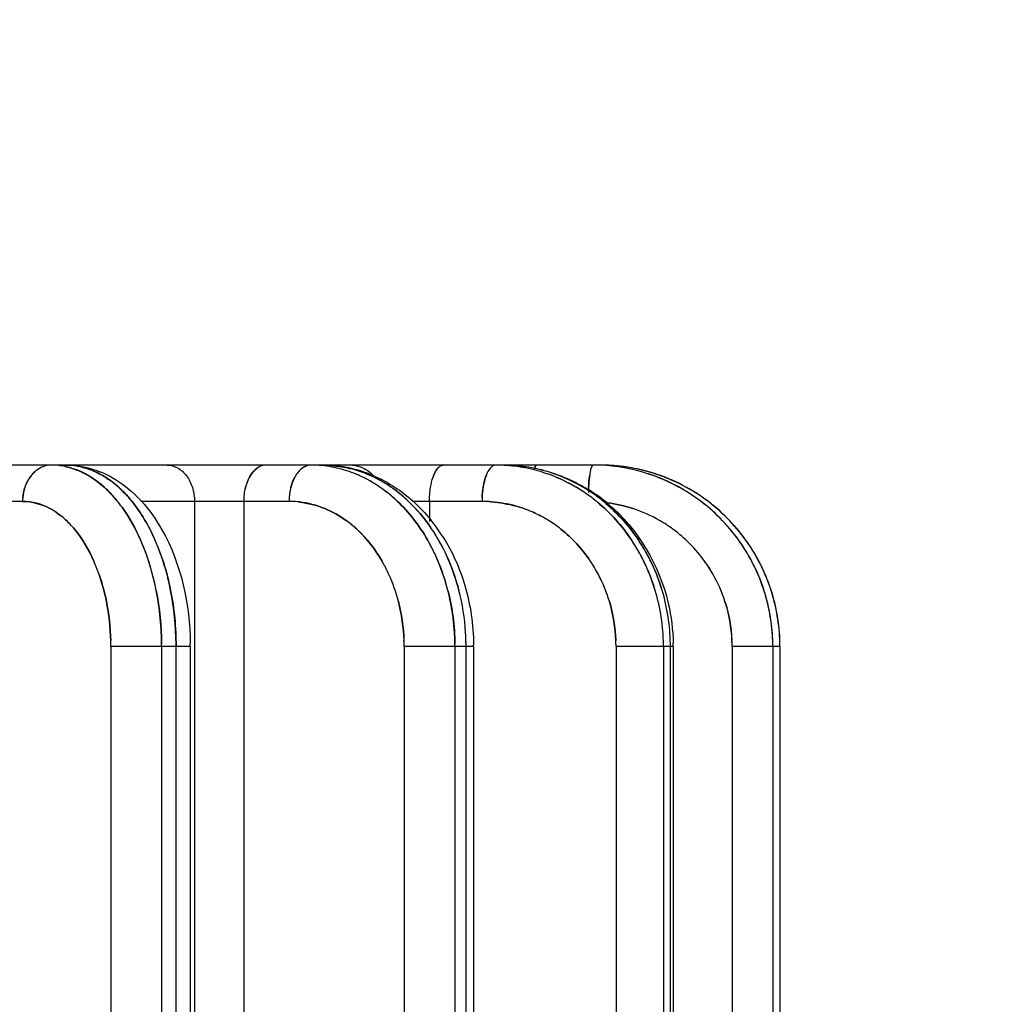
# Model space of a CAD drawing. Header units: millimetres. Extents: x 4086 to 10416, y 123 to 1549.
# Tile 254 of 256: x 9365.48 to 9370, y 1135.4 to 1139.93. Entities that reach past the tile are written whole.
import ezdxf

# ---------------------------------------------------------------- set-up
doc = ezdxf.new("R2010")
doc.units = ezdxf.units.MM
doc.layers.add('尺寸标注', color=7, linetype='Continuous')
doc.layers.add('运动范围', color=7, linetype='Continuous')
doc.styles.add('思源黑', font='SourceHanSansCN-Normal.ttf')
doc.dimstyles.new('尺寸标注_1_6比例中六', dxfattribs={"dimtxt": 10, "dimasz": 8, "dimexe": 2, "dimexo": 1.5, "dimgap": 1, "dimtad": 1, "dimdec": 1, "dimlfac": 6, "dimdsep": 46, "dimtxsty": '思源黑', "dimcen": 0.09, "dimadec": 0, "dimazin": 0, "dimtp": 0.01, "dimtm": 0.01, "dimtfac": 1, "dimtdec": 1, "dimtofl": 0, "dimtmove": 0, "dimatfit": 3, "dimfxl": 1, "dimtolj": 1, "dimarcsym": 0})

# ---------------------------------------------------------------- blocks, each defined once
blk = doc.blocks.new('*D666')
at = {"layer": 'Defpoints', "color": 0}
for p in [(9304.8819, 1251.4645), (9386.4138, 1251.4645), (9386.4877, 1121.4645)]:
    blk.add_point(p, dxfattribs=at)
at = {"layer": '尺寸标注', "color": 0, "linetype": 'Continuous', "lineweight": -2}
for p, q in [((9384.9138, 1251.4645), (9302.8819, 1251.4645)), ((9304.8819, 1129.4645), (9304.8819, 1243.4645)), ((9384.9877, 1121.4645), (9302.8819, 1121.4645))]:
    blk.add_line(p, q, dxfattribs=at)
at = {"layer": '尺寸标注', "color": 0}
for points in [[(9306.2152, 1243.4645), (9303.5486, 1243.4645), (9304.8819, 1251.4645)], [(9303.5486, 1129.4645), (9306.2152, 1129.4645), (9304.8819, 1121.4645)]]:
    blk.add_solid(points, dxfattribs=at)
at = {"layer": '尺寸标注', "color": 0, "insert": (9293.5267, 1186.6152), "char_height": 10, "attachment_point": 2, "rotation": 90, "style": '思源黑'}
blk.add_mtext('\\A1;780', dxfattribs=at)

msp = doc.modelspace()

# ---------------------------------------------------------------- linework, layer by layer
at = {"layer": '运动范围', "color": 7, "linetype": 'Continuous'}
for p, q in [((9366.8702, 1137.8811), (9356.6381, 1137.8811)), ((9365.7442, 1137.8767), (9365.7441, 1137.8767)), ((9365.7442, 1137.8767), (9365.7441, 1137.8767)), ((9365.7441, 1137.8767), (9365.7442, 1137.8767)), ((9365.7442, 1137.8767), (9365.7441, 1137.8767)), ((9366.8702, 1137.8812), (9366.874, 1137.8812)), ((9368.1469, 1137.8812), (9366.874, 1137.8812)), ((9367.4022, 1137.8685), (9367.4009, 1137.8671)), ((9367.4022, 1137.8685), (9367.4009, 1137.8671)), ((9367.4022, 1137.8685), (9367.4009, 1137.8671)), ((9365.7824, 1137.8404), (9365.7826, 1137.8403)), ((9365.7824, 1137.8404), (9365.7826, 1137.8403)), ((9365.8487, 1137.8403), (9365.8488, 1137.8403)), ((9368.0985, 1137.8324), (9368.0983, 1137.8309)), ((9368.0985, 1137.8324), (9368.0983, 1137.8309)), ((9366.5183, 1137.7783), (9366.5183, 1137.7784)), ((9366.5183, 1137.7784), (9366.5183, 1137.7783)), ((9367.3676, 1137.7783), (9367.3676, 1137.7784)), ((9367.3676, 1137.7784), (9367.3676, 1137.7783)), ((9365.4936, 1137.7145), (9364.5076, 1137.7145)), ((9366.7178, 1137.7145), (9366.0367, 1137.7145)), ((9366.2833, 1137.7145), (9366.2833, 1131.4645)), ((9366.5106, 1137.7145), (9366.5106, 1131.4645)), ((9367.6041, 1137.7145), (9367.285, 1137.7145)), ((9367.3627, 1137.7145), (9367.3627, 1137.6225)), ((9365.8988, 1137.0483), (9365.8988, 1131.4645)), ((9366.2639, 1137.0478), (9365.8988, 1137.0478)), ((9366.1324, 1137.0478), (9366.1324, 1131.4645)), ((9366.1986, 1131.4645), (9366.1986, 1137.0478)), ((9366.2639, 1137.0478), (9366.2639, 1131.4645)), ((9367.2462, 1137.0483), (9367.2462, 1131.4645)), ((9367.5653, 1137.0478), (9367.2462, 1137.0478)), ((9367.4799, 1137.0478), (9367.4799, 1131.4645)), ((9367.5307, 1131.4645), (9367.5307, 1137.0478)), ((9367.5653, 1137.0478), (9367.5653, 1131.4645)), ((9368.2197, 1137.0483), (9368.2197, 1131.4645)), ((9368.4823, 1137.0478), (9368.2197, 1137.0478)), ((9368.4376, 1137.0478), (9368.4376, 1131.4645)), ((9368.4695, 1131.4645), (9368.4695, 1137.0478)), ((9368.4823, 1137.0478), (9368.4823, 1131.4645)), ((9368.7529, 1137.0483), (9368.7529, 1131.4645)), ((9368.973, 1137.0478), (9368.7529, 1137.0478)), ((9368.94, 1137.0478), (9368.94, 1131.4645)), ((9368.973, 1137.0478), (9368.973, 1131.4645))]:
    msp.add_line(p, q, dxfattribs=at)
at = {"layer": '运动范围', "color": 7, "linetype": 'Continuous', "lineweight": -2}
msp.add_arc((9393.0981, 1121.4645), 258.8333, 305, 168, dxfattribs=at)
at = {"layer": '运动范围', "color": 7, "linetype": 'Continuous'}
for centre, radius, start, end in [((9365.6278, 1137.7678), 0.1136, 104.1705, 117.6461), ((9365.6259, 1137.5778), 0.3034, 88.7684, 89.9996), ((9365.6255, 1137.5693), 0.3118, 78.3332, 89.9307), ((9365.6254, 1137.5686), 0.3126, 78.3307, 88.7076), ((9365.6921, 1137.5778), 0.3034, 88.7696, 89.9996), ((9365.6918, 1137.5713), 0.3098, 80.2617, 89.9582), ((9365.6917, 1137.5706), 0.3106, 80.2874, 88.7338), ((9366.6187, 1137.8018), 0.0807, 117.1987, 124.2216), ((9366.6151, 1137.8088), 0.0728, 108.5683, 117.1851), ((9366.6129, 1137.8152), 0.066, 98.8571, 108.5679), ((9366.6122, 1137.8195), 0.0617, 90.0194, 98.8267), ((9366.8194, 1137.3652), 0.5159, 89.0555, 89.9997), ((9366.8193, 1137.3603), 0.5209, 84.5636, 89.9932), ((9366.8192, 1137.3593), 0.5219, 84.5609, 89.048), ((9366.8182, 1137.3488), 0.5324, 79.396, 84.5616), ((9366.8696, 1137.2894), 0.5917, 77.2621, 89.9393), ((9366.8702, 1137.3652), 0.5159, 89.0564, 89.9997), ((9366.815, 1137.3331), 0.5485, 70.4088, 79.38), ((9366.9993, 1137.7486), 0.1326, 86.0526, 89.9932), ((9366.8664, 1137.275), 0.6065, 69.2575, 77.2686), ((9366.8638, 1137.3267), 0.5552, 67.6731, 75.6528), ((9367.6681, 1137.181), 0.7002, 89.1893, 89.9998), ((9367.6681, 1137.1784), 0.7028, 87.4545, 90.0017), ((9367.668, 1137.1771), 0.7041, 87.4514, 89.1884), ((9367.6678, 1137.1728), 0.7084, 86.0721, 87.4561), ((9367.7, 1137.152), 0.7291, 86.5507, 89.9957), ((9367.7, 1137.181), 0.7002, 89.19, 89.9998), ((9367.7, 1137.1768), 0.7044, 86.4363, 89.9992), ((9367.6999, 1137.1756), 0.7056, 86.4344, 89.1877), ((9367.6675, 1137.1683), 0.7129, 83.8177, 86.0818), ((9367.6994, 1137.1432), 0.738, 82.9146, 86.5507), ((9367.6994, 1137.1673), 0.7139, 82.6277, 86.436), ((9367.6669, 1137.1624), 0.7188, 80.0903, 83.816), ((9367.6987, 1137.137), 0.7442, 78.5845, 82.9143), ((9367.6661, 1137.1581), 0.7232, 75.6998, 80.0943), ((9367.6985, 1137.1603), 0.7209, 78.2139, 82.6273), ((9367.666, 1137.1577), 0.7236, 72.09, 75.7004), ((9367.6979, 1137.1575), 0.7238, 74.6685, 78.2122), ((9367.6983, 1137.1352), 0.746, 75.1617, 78.5856), ((9367.6981, 1137.1583), 0.723, 70.5963, 74.669), ((9368.114, 1137.0743), 0.8069, 89.2448, 89.9998), ((9368.114, 1137.0716), 0.8096, 87.7175, 90.0018), ((9368.1139, 1137.0701), 0.8111, 87.7147, 89.2441), ((9368.1129, 1137.0553), 0.8259, 71.8891, 87.6828), ((9368.1466, 1137.0618), 0.8194, 81.3598, 89.9761), ((9368.1469, 1137.0734), 0.8078, 88.7082, 90.0026), ((9368.1469, 1137.0731), 0.8081, 88.5595, 90.003), ((9368.1461, 1137.0568), 0.8243, 76.9533, 88.6761), ((9368.1461, 1137.0566), 0.8246, 76.6581, 88.5279), ((9368.1461, 1137.0573), 0.8239, 71.8813, 81.3764), ((9368.1472, 1137.0611), 0.8199, 71.7631, 76.9601), ((9368.1473, 1137.0614), 0.8196, 71.8393, 76.6629), ((9365.6548, 1137.7351), 0.1564, 141.5573, 144.4019), ((9365.651, 1137.7381), 0.1515, 138.5957, 142.2668), ((9365.6505, 1137.7385), 0.151, 138.5916, 141.5547), ((9365.6439, 1137.7446), 0.1419, 129.7729, 138.6547), ((9365.6041, 1137.5065), 0.3785, 61.9161, 63.4099), ((9365.6041, 1137.5064), 0.3786, 61.8996, 63.3946), ((9365.604, 1137.5063), 0.3787, 61.8695, 63.3659), ((9365.6775, 1137.4214), 0.4622, 61.0025, 67.6204), ((9365.6157, 1137.4246), 0.4771, 47.8894, 53.6298), ((9365.6186, 1137.4283), 0.4724, 48.7682, 53.6319), ((9365.6187, 1137.4285), 0.4721, 48.8209, 53.6332), ((9366.6757, 1137.7498), 0.1586, 148.0052, 151.2664), ((9366.677, 1137.7491), 0.1601, 148.6471, 151.257), ((9366.6711, 1137.7526), 0.1532, 145.9936, 150.7697), ((9366.6676, 1137.7548), 0.149, 145.9595, 148.6445), ((9366.8903, 1137.7456), 0.167, 148.7035, 154.1556), ((9366.8917, 1137.7449), 0.1686, 149.3306, 154.1388), ((9366.8957, 1137.7428), 0.1731, 151.2121, 154.1045), ((9366.8841, 1137.7491), 0.1599, 148.6456, 151.2078), ((9366.8758, 1137.7542), 0.1501, 145.9147, 149.2969), ((9366.8747, 1137.7549), 0.1489, 145.9063, 148.6444), ((9366.8113, 1137.3221), 0.5601, 67.7055, 70.4262), ((9366.8078, 1137.3136), 0.5692, 65.3325, 67.7441), ((9366.7931, 1137.2834), 0.6029, 56.1478, 65.2689), ((9366.8558, 1137.3072), 0.5762, 62.8369, 67.7422), ((9366.8627, 1137.2653), 0.6169, 66.2714, 69.2572), ((9366.8402, 1137.2773), 0.6099, 56.1001, 62.8205), ((9366.8403, 1137.2774), 0.6098, 56.1535, 62.83), ((9366.8388, 1137.2749), 0.6128, 55.2866, 62.8036), ((9367.5712, 1137.7596), 0.2033, 158.751, 161.9766), ((9367.573, 1137.759), 0.2051, 159.0503, 161.9676), ((9367.5653, 1137.7618), 0.197, 158.7242, 160.9675), ((9367.5631, 1137.7627), 0.1946, 158.7153, 160.5762), ((9367.5467, 1137.769), 0.177, 156.9724, 159.0241), ((9367.8082, 1137.7613), 0.1985, 159.0237, 160.9247), ((9367.7902, 1137.7681), 0.1793, 156.9422, 159.5177), ((9367.7879, 1137.7691), 0.1768, 156.9314, 159.0244), ((9367.6665, 1137.1594), 0.7219, 70.593, 72.0892), ((9367.6597, 1137.142), 0.7405, 59.3215, 70.6047), ((9367.6602, 1137.1433), 0.7391, 60.0994, 70.5885), ((9367.6916, 1137.1419), 0.7406, 59.2731, 70.567), ((9367.6921, 1137.1432), 0.7392, 60.078, 70.5628), ((9367.6922, 1137.1433), 0.7391, 60.0792, 70.5656), ((9367.6922, 1137.1432), 0.7392, 60.0297, 70.5456), ((9368.5854, 1137.7683), 0.4911, 172.5075, 173.2351), ((9368.525, 1137.7762), 0.4302, 171.6941, 172.7001), ((9368.5172, 1137.7773), 0.4223, 171.6885, 172.5085), ((9368.1129, 1137.0587), 0.8227, 61.1, 71.8592), ((9368.1132, 1137.0592), 0.8221, 61.887, 71.8269), ((9368.1133, 1137.0593), 0.8219, 61.8458, 71.8296), ((9368.1459, 1137.0586), 0.8227, 61.0534, 71.8351), ((9368.1459, 1137.0588), 0.8225, 61.0584, 71.8075), ((9368.1524, 1137.0722), 0.8078, 59.4928, 71.8699), ((9365.5269, 1137.3988), 0.5114, 46.3423, 48.9213), ((9365.5341, 1137.4069), 0.5006, 48.2101, 48.9344), ((9365.534, 1137.4067), 0.5008, 48.2104, 48.8887), ((9365.5233, 1137.3949), 0.5167, 46.35, 47.9973), ((9365.5928, 1137.3985), 0.5118, 46.3462, 48.8484), ((9365.5993, 1137.4058), 0.502, 48.0293, 48.8605), ((9365.5992, 1137.4056), 0.5023, 48.0296, 48.8088), ((9365.5893, 1137.3947), 0.517, 46.3534, 47.9428), ((9366.9685, 1137.7174), 0.2505, 165.9041, 172.1686), ((9366.7759, 1137.2564), 0.6348, 54.6006, 56.2526), ((9366.7775, 1137.2589), 0.6319, 55.5067, 56.2558), ((9366.7774, 1137.2588), 0.632, 55.507, 56.2088), ((9366.7745, 1137.2545), 0.6371, 54.6028, 55.5068), ((9366.7743, 1137.2542), 0.6376, 54.6025, 55.3807), ((9366.7585, 1137.2329), 0.6641, 47.4238, 54.5578), ((9366.7713, 1137.2501), 0.6426, 53.8175, 54.6025), ((9366.7569, 1137.231), 0.6665, 47.4315, 53.782), ((9366.757, 1137.2311), 0.6665, 47.4529, 53.7826), ((9366.8279, 1137.2583), 0.6326, 55.3346, 56.1871), ((9366.8251, 1137.2542), 0.6376, 53.8161, 56.1817), ((9366.8278, 1137.2581), 0.6328, 55.3349, 56.1343), ((9366.8108, 1137.2346), 0.6618, 47.4051, 55.2791), ((9366.8235, 1137.252), 0.6403, 53.8191, 55.3277), ((9366.8077, 1137.2311), 0.6665, 47.4381, 53.7853), ((9367.6524, 1137.1291), 0.7553, 57.8772, 60.1671), ((9367.6534, 1137.1308), 0.7533, 59.4686, 60.1696), ((9367.6497, 1137.1246), 0.7605, 54.1577, 59.4609), ((9367.6519, 1137.1283), 0.7563, 57.8783, 59.35), ((9367.6488, 1137.1234), 0.7621, 54.1622, 57.8753), ((9367.6844, 1137.129), 0.7554, 57.8801, 60.1031), ((9367.6853, 1137.1306), 0.7536, 59.3072, 60.1056), ((9367.6833, 1137.1273), 0.7574, 56.8941, 59.3061), ((9367.6839, 1137.1282), 0.7563, 57.8811, 59.3017), ((9367.6824, 1137.1259), 0.7591, 56.8955, 57.8814), ((9369.1633, 1137.7202), 1.0711, 176.7171, 178.1156), ((9369.1774, 1137.7196), 1.0853, 176.8975, 178.1103), ((9369.1777, 1137.7196), 1.0856, 176.9024, 178.1096), ((9367.6827, 1137.1055), 0.7797, 50.147, 57.8766), ((9368.1118, 1137.0566), 0.8251, 59.6793, 61.8897), ((9368.1119, 1137.0567), 0.8249, 61.2155, 61.8909), ((9368.1122, 1137.0572), 0.8244, 53.7414, 61.2152), ((9368.1125, 1137.0578), 0.8237, 53.7385, 59.6802), ((9368.1448, 1137.0566), 0.825, 59.5592, 61.0599), ((9368.1454, 1137.0576), 0.8238, 53.7453, 60.01), ((9368.1455, 1137.0578), 0.8236, 53.6896, 59.5857), ((9368.1439, 1137.057), 0.8252, 53.6333, 59.5177), ((9365.7012, 1137.7145), 0.2076, 175.2236, 179.987), ((9365.4486, 1137.3249), 0.6192, 39.1552, 39.9133), ((9365.4485, 1137.3248), 0.6193, 39.1531, 39.9012), ((9365.4484, 1137.3246), 0.6195, 39.1501, 39.8763), ((9365.5147, 1137.3247), 0.6193, 39.1552, 39.8929), ((9366.9874, 1137.7145), 0.2696, 172.1202, 180.0063), ((9366.9879, 1137.7145), 0.2701, 176.3308, 179.991), ((9366.987, 1137.7146), 0.2692, 172.1038, 176.3432), ((9366.7408, 1137.213), 0.6907, 46.7189, 47.4829), ((9366.7916, 1137.2129), 0.6908, 46.7138, 47.463), ((9368.0327, 1137.7145), 0.4286, 177.6895, 179.9949), ((9367.6457, 1137.119), 0.7675, 51.7757, 54.1637), ((9367.6789, 1137.1206), 0.7654, 51.7625, 56.8893), ((9367.6423, 1137.1147), 0.773, 50.3904, 51.7961), ((9367.6733, 1137.1135), 0.7745, 49.7976, 51.7756), ((9368.1044, 1137.0484), 0.836, 35.8123, 53.6866), ((9368.1044, 1137.0485), 0.8359, 35.8317, 53.6669), ((9368.1373, 1137.0484), 0.836, 35.8264, 53.6728), ((9368.1374, 1137.0485), 0.8359, 35.8426, 53.657), ((9368.134, 1137.0452), 0.8406, 35.9298, 53.5695), ((9365.4709, 1137.405), 0.3139, 59.1397, 61.754), ((9365.4774, 1137.4144), 0.3025, 59.3158, 62.0101), ((9365.4205, 1137.3023), 0.6552, 35.9802, 39.1325), ((9366.7178, 1137.3013), 0.4132, 88.5527, 89.9993), ((9366.7106, 1137.2417), 0.4728, 87.8611, 89.119), ((9366.7176, 1137.2956), 0.4189, 83.4845, 88.5434), ((9366.7108, 1137.2473), 0.4673, 83.3326, 87.8671), ((9367.604, 1137.1499), 0.5647, 85.5576, 89.9926), ((9367.5958, 1137.0779), 0.6366, 85.3221, 89.2502), ((9367.6028, 1137.137), 0.5776, 74.1458, 85.5331), ((9367.6084, 1137.1468), 0.5664, 70.63, 74.4295), ((9367.6026, 1137.1364), 0.5782, 70.6425, 74.1486), ((9367.6011, 1137.1321), 0.5827, 66.3433, 70.6338), ((9367.6086, 1137.1479), 0.5654, 66.4133, 70.6084), ((9368.0857, 1137.0094), 0.7051, 82.2418, 82.9689), ((9368.0913, 1137.055), 0.6595, 71.799, 82.2032), ((9368.091, 1137.0559), 0.6588, 60.0567, 71.7452), ((9368.0967, 1137.0679), 0.6456, 59.9679, 71.8967), ((9365.4289, 1137.3456), 0.3868, 47.3504, 51.9016), ((9365.4265, 1137.3423), 0.3908, 47.4182, 51.9142), ((9366.7423, 1137.1219), 0.8065, 32.5985, 38.9938), ((9367.6005, 1137.1298), 0.5852, 60.2086, 66.4002), ((9367.5958, 1137.1204), 0.5955, 60.2593, 66.3354), ((9367.5937, 1137.1175), 0.5993, 58.2051, 60.2244), ((9367.5918, 1137.1133), 0.6038, 58.2668, 60.2678), ((9366.6672, 1137.1945), 0.5335, 47.2899, 54.1166), ((9366.6685, 1137.1952), 0.5321, 47.454, 54.1897), ((9366.6848, 1137.1232), 0.8306, 29.9444, 34.7003), ((9366.6846, 1137.1231), 0.8308, 29.9453, 34.697), ((9367.5866, 1137.1064), 0.6125, 51.684, 58.1886), ((9367.5877, 1137.1068), 0.6115, 51.7415, 58.2564), ((9368.0897, 1137.0553), 0.66, 53.6544, 59.9907), ((9368.0908, 1137.0557), 0.6591, 53.7108, 60.0564), ((9368.0817, 1137.0457), 0.6725, 35.9361, 53.5907), ((9368.0844, 1137.0483), 0.6688, 35.8876, 53.6392), ((9365.1075, 1137.1289), 1.0142, 18.3186, 23.7817), ((9365.1202, 1137.134), 1.0005, 19.3672, 23.8039), ((9365.12, 1137.134), 1.0007, 19.3673, 23.7887), ((9365.2194, 1137.1479), 0.9647, 22.053, 23.8494), ((9365.2192, 1137.1478), 0.9649, 22.0457, 23.8405), ((9366.6104, 1137.1094), 0.8579, 28.4132, 29.9594), ((9366.6357, 1137.0955), 0.8869, 23.3066, 29.9239), ((9366.6423, 1137.099), 0.8795, 24.6521, 29.9313), ((9367.589, 1137.0671), 0.8448, 26.8293, 33.8606), ((9367.5914, 1137.0686), 0.8419, 28.1477, 33.8687), ((9367.6207, 1137.067), 0.8451, 26.6806, 33.8703), ((9367.6234, 1137.0686), 0.8419, 28.15, 33.8633), ((9368.1059, 1137.0505), 0.8335, 28.5142, 35.7783), ((9368.1069, 1137.0511), 0.8324, 29.8798, 35.7821), ((9368.1391, 1137.0496), 0.8339, 30.0687, 35.8874), ((9368.1399, 1137.0512), 0.8323, 30.0012, 35.8315), ((9368.1396, 1137.051), 0.8327, 29.5556, 35.7757), ((9365.1503, 1137.1204), 1.0391, 18.2441, 22.0297), ((9365.1642, 1137.1257), 1.0242, 19.3973, 22.0378), ((9366.5819, 1137.0942), 0.8902, 24.2735, 28.3998), ((9365.0468, 1137.1075), 1.0785, 17.8834, 19.4056), ((9365.0534, 1137.1097), 1.0716, 18.4304, 19.4081), ((9365.0346, 1137.1035), 1.0914, 17.8865, 18.3818), ((9365.035, 1137.1036), 1.091, 17.9172, 18.3818), ((9365.1125, 1137.1073), 1.0791, 17.8397, 19.4073), ((9365.1192, 1137.1096), 1.072, 18.3972, 19.4099), ((9366.5554, 1137.082), 0.9194, 22.8203, 24.2883), ((9366.5584, 1137.0834), 0.916, 23.483, 24.2911), ((9366.5187, 1137.0672), 0.959, 14.3706, 23.4283), ((9366.5518, 1137.0805), 0.9233, 22.8207, 23.4833), ((9366.552, 1137.0806), 0.9231, 22.8617, 23.4832), ((9366.6077, 1137.0827), 0.9178, 22.7659, 24.6771), ((9366.6108, 1137.0841), 0.9144, 23.4464, 24.6788), ((9366.5694, 1137.0672), 0.9591, 14.3909, 23.3889), ((9367.5782, 1137.0614), 0.857, 26.1152, 28.1589), ((9367.5793, 1137.062), 0.8557, 26.8511, 28.1594), ((9367.5655, 1137.0554), 0.871, 16.6648, 26.825), ((9367.5764, 1137.0605), 0.859, 26.1152, 26.8466), ((9367.6101, 1137.0613), 0.8571, 26.0565, 28.1614), ((9367.6113, 1137.0619), 0.8558, 26.8067, 28.162), ((9367.5975, 1137.0554), 0.871, 16.6874, 26.781), ((9368.1033, 1137.049), 0.8366, 27.7566, 29.8831), ((9368.1035, 1137.0491), 0.8363, 28.5227, 29.883), ((9368.1024, 1137.0486), 0.8375, 17.84, 28.5181), ((9368.103, 1137.0489), 0.8369, 17.87, 28.5177), ((9368.1365, 1137.0492), 0.8362, 28.3633, 30.0339), ((9368.1496, 1137.0554), 0.8219, 17.8274, 30.0875), ((9368.1363, 1137.0491), 0.8365, 28.4765, 29.559), ((9368.1354, 1137.0486), 0.8375, 17.8635, 28.472), ((9365.0869, 1137.1153), 0.8029, 19.1607, 23.8855), ((9365.0869, 1137.1159), 0.8026, 19.1134, 23.8419), ((9364.9564, 1137.0797), 1.1731, 11.1088, 17.8471), ((9364.9559, 1137.0795), 1.1737, 11.1104, 17.8181), ((9364.9561, 1137.0796), 1.1735, 11.1086, 17.8173), ((9365.099, 1137.1029), 1.0933, 17.8433, 18.2735), ((9365.0993, 1137.103), 1.0929, 17.8703, 18.2735), ((9365.0222, 1137.0796), 1.1735, 11.1214, 17.8015), ((9365.0216, 1137.0794), 1.1741, 11.1114, 17.7758), ((9365.0218, 1137.0795), 1.174, 11.1096, 17.7749), ((9366.5504, 1137.0963), 0.6869, 29.175, 30.0578), ((9366.5538, 1137.0989), 0.6827, 29.1472, 30.0127), ((9366.531, 1137.0865), 0.7086, 24.3547, 29.1233), ((9366.5313, 1137.0859), 0.7086, 24.4104, 29.1556), ((9366.5167, 1137.0666), 0.961, 14.4057, 22.8123), ((9366.5164, 1137.0665), 0.9613, 14.4074, 22.773), ((9366.5166, 1137.0666), 0.9612, 14.4051, 22.772), ((9366.6018, 1137.0801), 0.9242, 22.7678, 23.3492), ((9366.6019, 1137.0802), 0.924, 22.8043, 23.349), ((9366.5674, 1137.0666), 0.9612, 14.4209, 22.7558), ((9366.5671, 1137.0664), 0.9615, 14.408, 22.7208), ((9366.5672, 1137.0665), 0.9614, 14.4058, 22.7198), ((9367.5421, 1137.0632), 0.6749, 27.8789, 33.9761), ((9367.5424, 1137.0642), 0.6741, 27.8162, 33.9215), ((9367.5652, 1137.0553), 0.8713, 16.698, 26.1392), ((9367.5651, 1137.0553), 0.8715, 16.6995, 26.0954), ((9367.6081, 1137.0603), 0.8593, 26.0567, 26.6985), ((9367.5972, 1137.0553), 0.8714, 16.6972, 26.0762), ((9367.597, 1137.0552), 0.8716, 16.6997, 26.0372), ((9368.0858, 1137.0493), 0.6671, 29.6021, 35.8935), ((9368.0861, 1137.0503), 0.6662, 29.5371, 35.8375), ((9368.1028, 1137.0488), 0.8371, 17.8727, 27.7544), ((9368.1356, 1137.0487), 0.8373, 17.8906, 28.3594), ((9366.4802, 1137.0643), 0.7641, 14.4728, 24.3036), ((9366.4943, 1137.0696), 0.749, 14.3468, 24.377), ((9367.5228, 1137.0542), 0.696, 16.7907, 27.7959), ((9367.5355, 1137.0598), 0.6822, 16.6488, 27.8789), ((9368.0947, 1137.0541), 0.657, 17.8289, 29.6199), ((9368.0825, 1137.0483), 0.6703, 17.9784, 29.5323), ((9366.4981, 1137.0493), 1.0325, 3.5409, 14.39), ((9367.5359, 1137.0475), 0.9016, 0.55, 16.6399), ((9367.568, 1137.0475), 0.9016, 0.8426, 16.6568), ((9368.094, 1137.0469), 0.846, 0.7887, 17.81), ((9368.0941, 1137.047), 0.8459, 0.0567, 17.8079), ((9368.1269, 1137.0469), 0.8461, 1.312, 17.9018), ((9368.1271, 1137.047), 0.8459, 0.0594, 17.7976), ((9367.4988, 1137.0476), 0.7209, 2.179, 16.7388), ((9368.076, 1137.047), 0.6769, 2.3678, 17.9123), ((9366.4862, 1137.0477), 1.0446, 0.5962, 3.6079), ((9366.4877, 1137.0478), 1.0431, 0.0018, 3.5889), ((9364.6661, 1137.0388), 1.2327, 0.4403, 1.6848), ((9364.8146, 1137.0478), 1.0842, 0.0012, 1.4366), ((9364.7815, 1137.0478), 1.3509, 0.0001, 0.4546), ((9364.8477, 1137.0478), 1.3509, 0.0001, 0.4551), ((9365.0152, 1137.0478), 1.2487, 0.0002, 0.6244), ((9366.3006, 1137.0388), 0.9456, 0.5743, 2.1968), ((9366.4146, 1137.0478), 0.8316, 0.0016, 1.8733), ((9366.444, 1137.0478), 1.0359, 0.0002, 0.5929), ((9366.4948, 1137.0478), 1.0359, 0.0002, 0.5934), ((9366.571, 1137.0478), 0.9943, 0.0001, 0.4875), ((9367.4078, 1137.0388), 0.812, 0.6691, 2.5589), ((9367.5058, 1137.0478), 0.7139, 0.0019, 2.1823), ((9367.5487, 1137.0478), 0.8889, 0.0001, 0.536), ((9367.5489, 1137.0479), 0.8887, 359.9966, 0.5335), ((9367.5802, 1137.0479), 0.8894, 359.9968, 0.83), ((9367.58, 1137.0478), 0.8895, 0.0003, 0.8319), ((9367.6055, 1137.0478), 0.8768, 0.0004, 0.9834), ((9367.9964, 1137.0388), 0.7565, 0.7183, 2.7468), ((9368.0878, 1137.0478), 0.6651, 0.0021, 2.3425), ((9368.1117, 1137.0478), 0.8284, 0.0002, 0.7414), ((9368.0237, 1137.0363), 0.9493, 0.6943, 1.8089), ((9368.1434, 1137.0479), 0.8295, 359.9971, 1.4185), ((9368.1437, 1137.0479), 0.8293, 359.9974, 1.2718)]:
    msp.add_arc(centre, radius, start, end, dxfattribs=at)
for points, knots in [([(9365.5752, 1137.8685), (9365.5713, 1137.8664), (9365.5637, 1137.8619), (9365.5565, 1137.8565), (9365.5531, 1137.8537)], [0, 0, 0, 0, 0.495086, 1, 1, 1, 1]), ([(9365.5753, 1137.8685), (9365.5714, 1137.8665), (9365.5637, 1137.8619), (9365.5565, 1137.8566), (9365.5531, 1137.8537)], [0, 0, 0, 0, 0.495073, 1, 1, 1, 1]), ([(9365.5531, 1137.8537), (9365.5565, 1137.8565), (9365.5637, 1137.8619), (9365.5713, 1137.8665), (9365.5752, 1137.8685)], [0, 0, 0, 0, 0.504889, 1, 1, 1, 1]), ([(9365.6259, 1137.8812), (9365.6216, 1137.8812), (9365.6128, 1137.8806), (9365.6043, 1137.879), (9365.6, 1137.8779)], [0, 0, 0, 0, 0.497633, 1, 1, 1, 1]), ([(9365.6259, 1137.8812), (9365.6215, 1137.8812), (9365.6128, 1137.8806), (9365.6042, 1137.879), (9365.6, 1137.8779)], [0, 0, 0, 0, 0.49763, 1, 1, 1, 1]), ([(9366.6027, 1137.8804), (9366.5991, 1137.8799), (9366.5919, 1137.8781), (9366.5851, 1137.8752), (9366.5818, 1137.8735)], [0, 0, 0, 0, 0.491536, 1, 1, 1, 1]), ([(9367.4009, 1137.8671), (9367.3978, 1137.8635), (9367.3913, 1137.8542), (9367.3863, 1137.8441), (9367.3838, 1137.8382)], [0, 0, 0, 0, 0.428267, 1, 1, 1, 1]), ([(9367.4009, 1137.8671), (9367.4045, 1137.8712), (9367.4121, 1137.8781), (9367.4221, 1137.8812), (9367.4267, 1137.8812)], [0, 0, 0, 0, 0.546979, 1, 1, 1, 1]), ([(9367.6681, 1137.8812), (9367.6638, 1137.8812), (9367.6543, 1137.8784), (9367.647, 1137.8722), (9367.6435, 1137.8685)], [0, 0, 0, 0, 0.456451, 1, 1, 1, 1]), ([(9367.6681, 1137.8812), (9367.6638, 1137.8812), (9367.6543, 1137.8784), (9367.647, 1137.8722), (9367.6436, 1137.8685)], [0, 0, 0, 0, 0.456505, 1, 1, 1, 1]), ([(9367.6681, 1137.8812), (9367.6638, 1137.8812), (9367.6543, 1137.8785), (9367.647, 1137.8722), (9367.6436, 1137.8685)], [0, 0, 0, 0, 0.456504, 1, 1, 1, 1]), ([(9367.846, 1137.8671), (9367.8471, 1137.8707), (9367.8486, 1137.8758), (9367.8529, 1137.8812), (9367.8548, 1137.8812)], [0, 0, 0, 0, 0.664335, 1, 1, 1, 1]), ([(9367.8464, 1137.8684), (9367.8475, 1137.8717), (9367.849, 1137.8764), (9367.8531, 1137.8812), (9367.8548, 1137.8812)], [0, 0, 0, 0, 0.659286, 1, 1, 1, 1]), ([(9367.8465, 1137.8685), (9367.8475, 1137.8718), (9367.849, 1137.8765), (9367.8531, 1137.8812), (9367.8548, 1137.8812)], [0, 0, 0, 0, 0.659063, 1, 1, 1, 1]), ([(9368.114, 1137.8812), (9368.1122, 1137.8812), (9368.1081, 1137.8764), (9368.1066, 1137.8718), (9368.1056, 1137.8685)], [0, 0, 0, 0, 0.340851, 1, 1, 1, 1]), ([(9368.114, 1137.8812), (9368.1122, 1137.8812), (9368.1081, 1137.8765), (9368.1066, 1137.8718), (9368.1056, 1137.8685)], [0, 0, 0, 0, 0.34086, 1, 1, 1, 1]), ([(9368.114, 1137.8812), (9368.1122, 1137.8812), (9368.1081, 1137.8764), (9368.1066, 1137.8717), (9368.1056, 1137.8685)], [0, 0, 0, 0, 0.340743, 1, 1, 1, 1]), ([(9365.5531, 1137.8537), (9365.5493, 1137.8505), (9365.542, 1137.8438), (9365.5354, 1137.8363), (9365.5323, 1137.8324)], [0, 0, 0, 0, 0.494212, 1, 1, 1, 1]), ([(9365.5531, 1137.8537), (9365.5493, 1137.8505), (9365.542, 1137.8438), (9365.5354, 1137.8363), (9365.5323, 1137.8324)], [0, 0, 0, 0, 0.494214, 1, 1, 1, 1]), ([(9367.6228, 1137.8324), (9367.6214, 1137.8286), (9367.6186, 1137.8207), (9367.6163, 1137.8127), (9367.6153, 1137.8085)], [0, 0, 0, 0, 0.485024, 1, 1, 1, 1]), ([(9367.6228, 1137.8324), (9367.6214, 1137.8286), (9367.6186, 1137.8207), (9367.6163, 1137.8127), (9367.6153, 1137.8086)], [0, 0, 0, 0, 0.485026, 1, 1, 1, 1]), ([(9367.6153, 1137.8086), (9367.6163, 1137.8124), (9367.6184, 1137.8199), (9367.6209, 1137.8273), (9367.6223, 1137.8309)], [0, 0, 0, 0, 0.513809, 1, 1, 1, 1]), ([(9367.6206, 1137.8262), (9367.6196, 1137.8233), (9367.6177, 1137.8175), (9367.616, 1137.8116), (9367.6153, 1137.8086)], [0, 0, 0, 0, 0.489615, 1, 1, 1, 1]), ([(9366.7264, 1137.7815), (9366.7251, 1137.7767), (9366.7228, 1137.7667), (9366.7211, 1137.7566), (9366.7204, 1137.7515)], [0, 0, 0, 0, 0.495207, 1, 1, 1, 1]), ([(9366.7264, 1137.7815), (9366.7251, 1137.7767), (9366.7228, 1137.7667), (9366.7211, 1137.7567), (9366.7204, 1137.7516)], [0, 0, 0, 0, 0.495212, 1, 1, 1, 1]), ([(9367.6153, 1137.8086), (9367.614, 1137.8037), (9367.6116, 1137.7937), (9367.6098, 1137.7836), (9367.609, 1137.7784)], [0, 0, 0, 0, 0.488342, 1, 1, 1, 1]), ([(9367.609, 1137.7783), (9367.6098, 1137.7835), (9367.6116, 1137.7936), (9367.614, 1137.8037), (9367.6153, 1137.8086)], [0, 0, 0, 0, 0.511678, 1, 1, 1, 1]), ([(9367.6153, 1137.8086), (9367.6141, 1137.8042), (9367.612, 1137.7952), (9367.6103, 1137.7862), (9367.6095, 1137.7815)], [0, 0, 0, 0, 0.489308, 1, 1, 1, 1]), ([(9367.6153, 1137.8085), (9367.6141, 1137.8042), (9367.612, 1137.7952), (9367.6103, 1137.7862), (9367.6095, 1137.7815)], [0, 0, 0, 0, 0.489304, 1, 1, 1, 1]), ([(9366.0382, 1137.7168), (9366.0751, 1137.6768), (9366.2108, 1137.4838), (9366.2619, 1137.2411), (9366.2639, 1137.0615)], [0, 0, 0, 0, 0.232279, 1, 1, 1, 1]), ([(9368.1824, 1137.704), (9368.3195, 1137.5896), (9368.4533, 1137.3632), (9368.4811, 1137.1242), (9368.4822, 1137.0629)], [0, 0, 0, 0, 0.744364, 1, 1, 1, 1])]:
    msp.add_open_spline(points, degree=3, knots=knots, dxfattribs=at)
for points in [[(9365.7738, 1137.8448), (9365.7469, 1137.8583), (9365.7181, 1137.8686), (9365.6886, 1137.8747)], [(9365.7738, 1137.8448), (9365.7469, 1137.8583), (9365.7181, 1137.8686), (9365.6886, 1137.8747)], [(9365.6886, 1137.8747), (9365.718, 1137.8687), (9365.7468, 1137.8584), (9365.7736, 1137.8449)], [(9365.7735, 1137.845), (9365.7467, 1137.8584), (9365.718, 1137.8687), (9365.6886, 1137.8747)], [(9365.6921, 1137.8812), (9365.7469, 1137.8812), (9365.8027, 1137.8697), (9365.8535, 1137.8488)], [(9365.7442, 1137.8767), (9365.7807, 1137.8705), (9365.8164, 1137.8576), (9365.8489, 1137.8402)], [(9365.8488, 1137.8403), (9365.8162, 1137.8577), (9365.7806, 1137.8705), (9365.7442, 1137.8767)], [(9366.1576, 1137.8812), (9366.1742, 1137.8812), (9366.1912, 1137.8765), (9366.2057, 1137.8685)], [(9366.2057, 1137.8685), (9366.2216, 1137.8598), (9366.2355, 1137.8469), (9366.2465, 1137.8324)], [(9366.5183, 1137.7783), (9366.5269, 1137.8124), (9366.5442, 1137.8487), (9366.5733, 1137.8685)], [(9366.5413, 1137.8338), (9366.5496, 1137.8472), (9366.5603, 1137.8597), (9366.5733, 1137.8685)], [(9366.5733, 1137.8685), (9366.5617, 1137.8606), (9366.552, 1137.8499), (9366.5441, 1137.8382)], [(9366.5441, 1137.8382), (9366.552, 1137.8498), (9366.5617, 1137.8606), (9366.5733, 1137.8684)], [(9366.7805, 1137.8685), (9366.767, 1137.8593), (9366.756, 1137.8463), (9366.7476, 1137.8324)], [(9366.7804, 1137.8684), (9366.767, 1137.8593), (9366.756, 1137.8462), (9366.7476, 1137.8324)], [(9366.8194, 1137.8812), (9366.8057, 1137.8812), (9366.7917, 1137.8761), (9366.7804, 1137.8684)], [(9366.8194, 1137.8812), (9366.8058, 1137.8812), (9366.7918, 1137.8761), (9366.7805, 1137.8685)], [(9366.8702, 1137.8811), (9366.9143, 1137.8812), (9366.9588, 1137.8754), (9367.0015, 1137.8645)], [(9366.8787, 1137.8811), (9366.92, 1137.8804), (9366.9614, 1137.8747), (9367.0014, 1137.8645)], [(9367.0014, 1137.8645), (9366.9614, 1137.8747), (9366.92, 1137.8804), (9366.8787, 1137.8811)], [(9367.0084, 1137.8809), (9367.0249, 1137.8797), (9367.0415, 1137.8754), (9367.0566, 1137.8685)], [(9367.0566, 1137.8685), (9367.0749, 1137.8601), (9367.0917, 1137.8474), (9367.1052, 1137.8324)], [(9367.3818, 1137.8333), (9367.3867, 1137.8459), (9367.393, 1137.8586), (9367.4022, 1137.8685)], [(9367.3818, 1137.8333), (9367.3867, 1137.8459), (9367.3929, 1137.8585), (9367.4021, 1137.8684)], [(9367.3818, 1137.8333), (9367.3865, 1137.8454), (9367.3924, 1137.8573), (9367.4009, 1137.8671)], [(9367.6436, 1137.8685), (9367.6341, 1137.8583), (9367.6278, 1137.8453), (9367.6228, 1137.8324)], [(9367.6435, 1137.8685), (9367.6341, 1137.8583), (9367.6278, 1137.8453), (9367.6228, 1137.8324)], [(9367.8894, 1137.8564), (9367.9625, 1137.837), (9368.0333, 1137.806), (9368.0973, 1137.7658)], [(9368.1056, 1137.8685), (9368.1019, 1137.8568), (9368.1001, 1137.8445), (9368.0985, 1137.8324)], [(9368.1056, 1137.8685), (9368.1019, 1137.8568), (9368.1001, 1137.8445), (9368.0985, 1137.8324)], [(9365.5323, 1137.8324), (9365.5196, 1137.8164), (9365.51, 1137.7977), (9365.5036, 1137.7783)], [(9365.5323, 1137.8324), (9365.5196, 1137.8164), (9365.51, 1137.7977), (9365.5036, 1137.7783)], [(9365.5276, 1137.8262), (9365.5173, 1137.8117), (9365.5092, 1137.7954), (9365.5037, 1137.7785)], [(9365.8691, 1137.7789), (9365.8427, 1137.8026), (9365.8136, 1137.8238), (9365.7823, 1137.8404)], [(9365.8633, 1137.784), (9365.8386, 1137.8056), (9365.8115, 1137.8248), (9365.7826, 1137.8403)], [(9365.7826, 1137.8403), (9365.8114, 1137.8249), (9365.8383, 1137.8057), (9365.863, 1137.7843)], [(9365.8488, 1137.8403), (9365.8661, 1137.831), (9365.8828, 1137.8203), (9365.8987, 1137.8087)], [(9365.8986, 1137.8087), (9365.8828, 1137.8204), (9365.8661, 1137.831), (9365.8488, 1137.8403)], [(9365.9016, 1137.8257), (9365.9526, 1137.7975), (9365.9988, 1137.7596), (9366.0382, 1137.7168)], [(9366.2465, 1137.8324), (9366.2586, 1137.8162), (9366.2677, 1137.7976), (9366.2737, 1137.7783)], [(9366.5184, 1137.7784), (9366.5226, 1137.7954), (9366.5289, 1137.8121), (9366.5374, 1137.8274)], [(9366.7255, 1137.7783), (9366.729, 1137.7921), (9366.7337, 1137.8056), (9366.74, 1137.8184)], [(9366.74, 1137.8184), (9366.7338, 1137.8057), (9366.729, 1137.7921), (9366.7256, 1137.7784)], [(9366.74, 1137.8184), (9366.7342, 1137.8066), (9366.7298, 1137.7942), (9366.7264, 1137.7815)], [(9366.74, 1137.8184), (9366.7342, 1137.8066), (9366.7298, 1137.7942), (9366.7264, 1137.7815)], [(9367.1365, 1137.7789), (9367.1077, 1137.7988), (9367.0771, 1137.8164), (9367.0453, 1137.831)], [(9367.111, 1137.8301), (9367.1747, 1137.802), (9367.2344, 1137.7628), (9367.2863, 1137.7165)], [(9367.3676, 1137.7784), (9367.3702, 1137.795), (9367.374, 1137.8115), (9367.3796, 1137.8274)], [(9368.0937, 1137.7783), (9368.0947, 1137.7958), (9368.096, 1137.8134), (9368.0983, 1137.8309)], [(9368.0977, 1137.8262), (9368.0958, 1137.8103), (9368.0946, 1137.7943), (9368.0937, 1137.7784)], [(9365.5037, 1137.7785), (9365.4969, 1137.758), (9365.4936, 1137.7361), (9365.4936, 1137.7145)], [(9365.5036, 1137.7783), (9365.4969, 1137.7579), (9365.4936, 1137.736), (9365.4936, 1137.7145)], [(9365.5036, 1137.7783), (9365.4987, 1137.7632), (9365.4956, 1137.7475), (9365.4943, 1137.7318)], [(9365.4943, 1137.7318), (9365.4956, 1137.7475), (9365.4987, 1137.7633), (9365.5036, 1137.7783)], [(9365.9238, 1137.7218), (9365.9065, 1137.7425), (9365.8878, 1137.7621), (9365.8677, 1137.7801)], [(9365.9238, 1137.7218), (9365.9065, 1137.7425), (9365.8878, 1137.7621), (9365.8677, 1137.7801)], [(9365.88, 1137.7688), (9365.8954, 1137.7541), (9365.9099, 1137.7384), (9365.9236, 1137.722)], [(9365.9235, 1137.7221), (9365.9099, 1137.7384), (9365.8954, 1137.7541), (9365.88, 1137.7688)], [(9365.9351, 1137.779), (9365.9547, 1137.7614), (9365.973, 1137.7422), (9365.9899, 1137.7219)], [(9365.9351, 1137.779), (9365.9547, 1137.7613), (9365.973, 1137.7421), (9365.99, 1137.7218)], [(9365.9461, 1137.7688), (9365.9616, 1137.754), (9365.9761, 1137.7383), (9365.9898, 1137.722)], [(9365.9899, 1137.7219), (9365.9762, 1137.7383), (9365.9616, 1137.754), (9365.9461, 1137.7688)], [(9366.2737, 1137.7783), (9366.2801, 1137.7578), (9366.2833, 1137.736), (9366.2833, 1137.7145)], [(9366.5106, 1137.7145), (9366.5106, 1137.736), (9366.5131, 1137.7576), (9366.5184, 1137.7784)], [(9366.5106, 1137.7145), (9366.5106, 1137.7359), (9366.5131, 1137.7575), (9366.5183, 1137.7783)], [(9367.3627, 1137.7145), (9367.3627, 1137.7359), (9367.3642, 1137.7573), (9367.3676, 1137.7784)], [(9367.3627, 1137.7145), (9367.3627, 1137.7358), (9367.3642, 1137.7572), (9367.3676, 1137.7783)], [(9367.6095, 1137.7815), (9367.6058, 1137.7594), (9367.6041, 1137.7369), (9367.6041, 1137.7145)], [(9367.6095, 1137.7815), (9367.6067, 1137.7651), (9367.6051, 1137.7484), (9367.6044, 1137.7318)], [(9367.6044, 1137.7318), (9367.6051, 1137.7473), (9367.6065, 1137.7629), (9367.609, 1137.7783)], [(9365.6194, 1137.6815), (9365.5812, 1137.7021), (9365.5369, 1137.7145), (9365.4935, 1137.7145)], [(9365.4936, 1137.7145), (9365.5369, 1137.7136), (9365.5811, 1137.7019), (9365.6194, 1137.6815)], [(9365.6318, 1137.6746), (9365.6443, 1137.6672), (9365.6562, 1137.6589), (9365.6676, 1137.65)], [(9365.6676, 1137.6499), (9365.6562, 1137.6588), (9365.6443, 1137.6671), (9365.6319, 1137.6745)], [(9365.9507, 1137.6873), (9365.9844, 1137.6409), (9366.0124, 1137.5902), (9366.0356, 1137.5378)], [(9366.0357, 1137.5376), (9366.0125, 1137.5901), (9365.9844, 1137.6409), (9365.9507, 1137.6873)], [(9366.0356, 1137.5378), (9366.0124, 1137.5902), (9365.9844, 1137.6409), (9365.9507, 1137.6872)], [(9366.0356, 1137.5378), (9366.0124, 1137.5902), (9365.9844, 1137.6409), (9365.9507, 1137.6872)], [(9365.9949, 1137.7158), (9366.0386, 1137.6621), (9366.0738, 1137.6011), (9366.1018, 1137.5378)], [(9366.1018, 1137.5378), (9366.0738, 1137.6011), (9366.0386, 1137.6621), (9365.9949, 1137.7158)], [(9365.995, 1137.7157), (9366.0386, 1137.6621), (9366.0738, 1137.6011), (9366.1018, 1137.5378)], [(9365.995, 1137.7157), (9366.0386, 1137.6621), (9366.0738, 1137.6012), (9366.1017, 1137.538)], [(9366.8819, 1137.6815), (9366.8447, 1137.6969), (9366.8051, 1137.7073), (9366.7651, 1137.7118)], [(9366.7651, 1137.7114), (9366.805, 1137.7067), (9366.8447, 1137.6967), (9366.8819, 1137.6815)], [(9366.9799, 1137.6268), (9366.9495, 1137.6486), (9366.9165, 1137.6673), (9366.8819, 1137.6815)], [(9366.8819, 1137.6815), (9366.9166, 1137.6674), (9366.9496, 1137.6487), (9366.9799, 1137.6268)], [(9367.2144, 1137.7158), (9367.2692, 1137.6641), (9367.3161, 1137.6031), (9367.3537, 1137.5378)], [(9367.3538, 1137.5376), (9367.3162, 1137.603), (9367.2693, 1137.6641), (9367.2144, 1137.7158)], [(9367.3537, 1137.5378), (9367.3161, 1137.6031), (9367.2692, 1137.6641), (9367.2144, 1137.7157)], [(9367.3537, 1137.5378), (9367.3161, 1137.6031), (9367.2692, 1137.6641), (9367.2144, 1137.7157)], [(9367.2652, 1137.7157), (9367.3034, 1137.6797), (9367.3377, 1137.6392), (9367.3676, 1137.5961)], [(9367.2652, 1137.7158), (9367.3034, 1137.6798), (9367.3378, 1137.6392), (9367.3677, 1137.596)], [(9367.3677, 1137.596), (9367.3378, 1137.6392), (9367.3034, 1137.6798), (9367.2652, 1137.7158)], [(9367.2652, 1137.7157), (9367.3034, 1137.6797), (9367.3377, 1137.6392), (9367.3676, 1137.5961)], [(9367.2863, 1137.7165), (9367.3162, 1137.6898), (9367.3439, 1137.6605), (9367.3691, 1137.6294)], [(9367.6478, 1137.7124), (9367.6858, 1137.7093), (9367.7237, 1137.7027), (9367.7605, 1137.6925)], [(9368.135, 1137.7102), (9368.1946, 1137.6609), (9368.2474, 1137.6021), (9368.2905, 1137.5378)], [(9368.2907, 1137.5376), (9368.2475, 1137.6019), (9368.1947, 1137.6608), (9368.135, 1137.7102)], [(9368.2905, 1137.5378), (9368.2474, 1137.602), (9368.1947, 1137.6608), (9368.1351, 1137.7102)], [(9368.2905, 1137.5378), (9368.2474, 1137.602), (9368.1947, 1137.6608), (9368.1351, 1137.7102)], [(9368.1731, 1137.7051), (9368.2302, 1137.6568), (9368.2809, 1137.5998), (9368.3225, 1137.5378)], [(9368.1732, 1137.705), (9368.2303, 1137.6568), (9368.2808, 1137.5998), (9368.3225, 1137.5378)], [(9368.1732, 1137.705), (9368.2302, 1137.6568), (9368.2808, 1137.5999), (9368.3224, 1137.538)], [(9368.3225, 1137.5378), (9368.2808, 1137.5999), (9368.2302, 1137.6568), (9368.1732, 1137.705)], [(9368.1809, 1137.708), (9368.2203, 1137.7026), (9368.2595, 1137.6939), (9368.2973, 1137.6815)], [(9365.691, 1137.6301), (9365.7057, 1137.6166), (9365.7194, 1137.6019), (9365.7322, 1137.5866)], [(9365.7317, 1137.5873), (9365.719, 1137.6024), (9365.7055, 1137.6167), (9365.691, 1137.63)], [(9365.8211, 1137.4404), (9365.7979, 1137.4928), (9365.7685, 1137.5433), (9365.7317, 1137.5873)], [(9365.7322, 1137.5866), (9365.7687, 1137.5427), (9365.7979, 1137.4925), (9365.8211, 1137.4404)], [(9367.1449, 1137.4404), (9367.1137, 1137.4945), (9367.0744, 1137.545), (9367.0283, 1137.5873)], [(9367.0291, 1137.5866), (9367.0748, 1137.5444), (9367.1138, 1137.4942), (9367.1449, 1137.4404)], [(9368.1017, 1137.4404), (9368.0646, 1137.4955), (9368.0185, 1137.5457), (9367.9663, 1137.5869)], [(9367.9663, 1137.5869), (9368.0185, 1137.5457), (9368.0645, 1137.4955), (9368.1017, 1137.4404)], [(9367.4218, 1137.5564), (9367.4668, 1137.4861), (9367.5015, 1137.4082), (9367.5251, 1137.3281)], [(9366.1077, 1137.3052), (9366.0981, 1137.3537), (9366.0856, 1137.4017), (9366.07, 1137.4485)], [(9366.1364, 1137.4479), (9366.1519, 1137.4014), (9366.1643, 1137.3537), (9366.1738, 1137.3055)], [(9365.8787, 1137.2552), (9365.8704, 1137.2971), (9365.8593, 1137.3385), (9365.8453, 1137.3787)], [(9365.8454, 1137.3788), (9365.8594, 1137.3385), (9365.8704, 1137.2971), (9365.8787, 1137.2552)], [(9367.5251, 1137.3281), (9367.5511, 1137.2403), (9367.5645, 1137.1479), (9367.5653, 1137.0563)], [(9366.1324, 1137.0478), (9366.1324, 1137.1342), (9366.1243, 1137.221), (9366.1075, 1137.3057)], [(9366.1076, 1137.3057), (9366.1236, 1137.2245), (9366.1317, 1137.1413), (9366.1324, 1137.0586)], [(9366.1324, 1137.0586), (9366.1317, 1137.1412), (9366.1236, 1137.2241), (9366.1077, 1137.3052)], [(9366.1737, 1137.3059), (9366.1904, 1137.2212), (9366.1986, 1137.1343), (9366.1986, 1137.0478)], [(9366.1985, 1137.0586), (9366.1979, 1137.1414), (9366.1898, 1137.2245), (9366.1737, 1137.3057)], [(9366.1738, 1137.3055), (9366.1898, 1137.2244), (9366.1979, 1137.1413), (9366.1985, 1137.0586)], [(9367.4799, 1137.0478), (9367.4799, 1137.1345), (9367.4691, 1137.2218), (9367.4475, 1137.3057)], [(9367.4475, 1137.3057), (9367.4683, 1137.2252), (9367.479, 1137.1416), (9367.4799, 1137.0586)], [(9367.4799, 1137.0586), (9367.479, 1137.1415), (9367.4683, 1137.2249), (9367.4477, 1137.3052)], [(9368.9726, 1137.0663), (9368.97, 1137.1476), (9368.9568, 1137.2295), (9368.932, 1137.307)], [(9365.8984, 1137.075), (9365.8969, 1137.1354), (9365.8904, 1137.196), (9365.8787, 1137.2552)], [(9365.8787, 1137.2552), (9365.8903, 1137.1959), (9365.8965, 1137.1354), (9365.8983, 1137.075)], [(9367.2458, 1137.075), (9367.2438, 1137.1357), (9367.2352, 1137.1965), (9367.22, 1137.2552)], [(9367.22, 1137.2552), (9367.2351, 1137.1965), (9367.2433, 1137.1356), (9367.2456, 1137.075)], [(9368.1892, 1137.2552), (9368.2066, 1137.1969), (9368.2162, 1137.1358), (9368.219, 1137.075)], [(9368.7201, 1137.2552), (9368.7387, 1137.1971), (9368.7492, 1137.136), (9368.7521, 1137.075)]]:
    msp.add_open_spline(points, degree=3, dxfattribs=at)

# ---------------------------------------------------------------- dimensions: what is measured, and where the dimension line sits
at = {"layer": '尺寸标注', "linetype": 'Continuous'}
dim = msp.add_linear_dim(base=(9304.8819, 1251.4645), p1=(9386.4877, 1121.4645), p2=(9386.4138, 1251.4645), angle=90, dimstyle='尺寸标注_1_6比例中六', dxfattribs=at)
dim.commit()
dim.dimension.update_dxf_attribs({"geometry": '*D666', "text_midpoint": (9304.8819, 1186.6152), "dimtype": 160})

doc.saveas('drawing.dxf')
